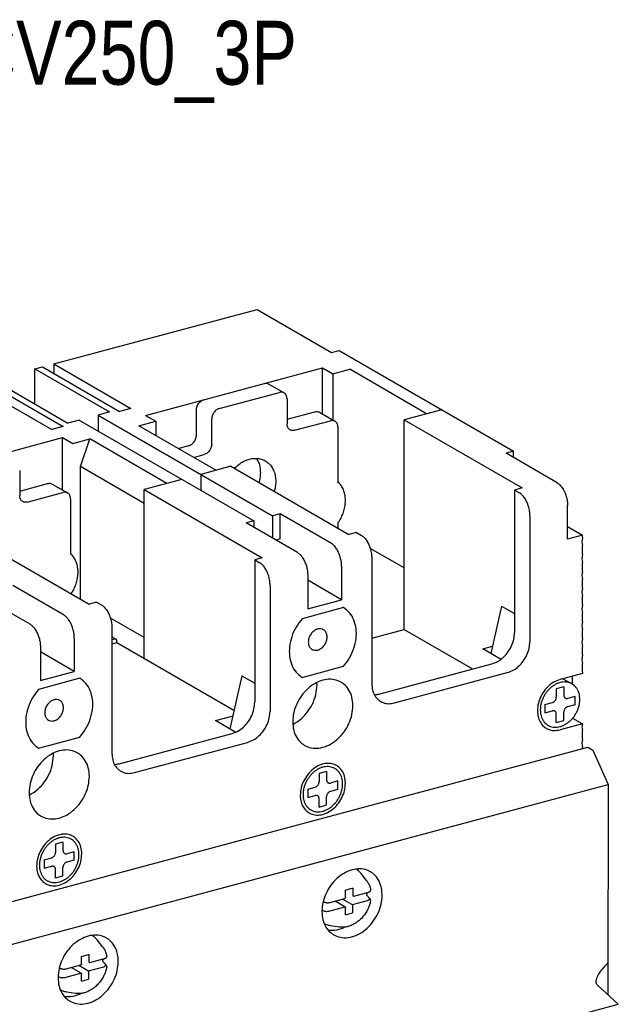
# Model space of a CAD drawing. Extents: x -741 to 1164, y -3289 to 616.
# Tile 54 of 65: x -676 to -610, y 508 to 616. Entities that reach past the tile are written whole.
import ezdxf

# ---------------------------------------------------------------- set-up
doc = ezdxf.new("R2010")
doc.units = 0
doc.header["$LTSCALE"] = 1.21
doc.header["$MEASUREMENT"] = 0
doc.layers.get('0').update_dxf_attribs({"linetype": 'CONTINUOUS'})
doc.styles.get("Standard").update_dxf_attribs({"font": 'txt', "width": 0.8})

msp = doc.modelspace()

# ---------------------------------------------------------------- linework, layer by layer
for p, q in [((-671.84115, 578.19764), (-649.52709, 584.17902)), ((-649.52709, 584.17902), (-641.36337, 579.46382)), ((-641.36337, 579.46382), (-640.53692, 579.68536)), ((-640.53692, 579.68536), (-621.39439, 568.62903)), ((-673.90726, 577.64381), (-673.08081, 577.86534)), ((-673.90726, 573.80002), (-673.90726, 577.64381)), ((-673.90726, 577.64381), (-665.74354, 572.92861)), ((-673.08081, 577.86534), (-664.63558, 572.98755)), ((-671.84115, 578.19764), (-671.84115, 577.14934)), ((-671.84115, 578.19764), (-663.39591, 573.31985)), ((-661.78176, 572.56227), (-642.36027, 577.76828)), ((-642.36027, 572.70822), (-642.36027, 577.76828)), ((-642.36027, 577.76828), (-641.23424, 577.11791)), ((-641.23424, 577.11791), (-639.37474, 577.61636)), ((-630.9295, 572.73857), (-639.37474, 577.61636)), ((-641.23424, 577.11791), (-641.23424, 572.05785)), ((-680.51883, 575.87155), (-672.0736, 570.99376)), ((-679.27916, 576.20385), (-670.83393, 571.32606)), ((-678.45272, 576.42538), (-670.28899, 571.71018)), ((-648.26508, 575.99801), (-646.57604, 575.02245)), ((-653.68776, 573.30359), (-647.07619, 575.07585)), ((-646.24974, 574.37805), (-646.24974, 571.62004)), ((-663.39591, 573.31985), (-664.63558, 572.98755)), ((-665.74354, 572.92861), (-666.9832, 572.59631)), ((-666.9832, 572.59631), (-666.9832, 570.84914)), ((-666.9832, 572.59631), (-647.84068, 561.53999)), ((-661.78176, 572.56227), (-660.65573, 571.9119)), ((-656.20325, 570.38027), (-656.20325, 573.13828)), ((-646.24974, 572.12902), (-643.18672, 572.95008)), ((-642.68657, 572.89668), (-640.99752, 571.92112)), ((-629.27661, 573.18164), (-633.40884, 572.07397)), ((-670.83393, 571.32606), (-672.0736, 570.99376)), ((-669.04932, 572.04248), (-670.28899, 571.71018)), ((-669.04932, 572.04248), (-649.90679, 560.98616)), ((-662.51523, 571.41345), (-660.65573, 571.9119)), ((-654.07, 566.53566), (-662.51523, 571.41345)), ((-660.65573, 571.9119), (-660.65573, 570.33944)), ((-654.5142, 569.40471), (-654.5142, 572.16272)), ((-645.42329, 570.92224), (-641.49767, 571.97452)), ((-640.67123, 571.27671), (-640.67123, 565.2546)), ((-633.40884, 549.09059), (-633.40884, 572.07397)), ((-633.40884, 572.07397), (-620.45949, 564.5947)), ((-691.12061, 564.69786), (-670.87267, 570.12541)), ((-670.87267, 564.36647), (-670.87267, 570.12541)), ((-670.87267, 570.12541), (-669.74664, 569.47504)), ((-669.74664, 569.47504), (-667.88714, 569.97349)), ((-668.92019, 566.93857), (-667.88714, 569.97349)), ((-659.4419, 565.0957), (-667.88714, 569.97349)), ((-658.20549, 568.92423), (-657.0297, 569.23941)), ((-656.51644, 567.94867), (-655.34065, 568.26385)), ((-621.39439, 568.62903), (-622.22084, 568.4075)), ((-616.59069, 565.15564), (-622.22084, 568.4075)), ((-621.39439, 567.93016), (-621.39439, 568.62903)), ((-668.92019, 552.39952), (-668.92019, 566.93857)), ((-661.92124, 562.89612), (-668.92019, 566.93857)), ((-652.41711, 566.97872), (-655.72289, 566.09259)), ((-652.41711, 566.97872), (-639.46775, 559.49945)), ((-675.58858, 566.51364), (-675.58858, 563.75563)), ((-655.72289, 566.09259), (-655.72289, 564.34542)), ((-675.58858, 564.26461), (-672.52556, 565.08567)), ((-672.02541, 565.03227), (-670.33637, 564.05672)), ((-657.78901, 565.53876), (-661.92124, 564.4311)), ((-674.76214, 563.05783), (-670.83652, 564.11011)), ((-661.92124, 545.86968), (-661.92124, 564.4311)), ((-661.92124, 564.4311), (-648.97188, 556.95182)), ((-620.45949, 564.5947), (-621.28593, 564.37316)), ((-621.28593, 564.37316), (-621.28593, 548.74446)), ((-621.28593, 564.37316), (-620.72292, 564.04798)), ((-670.01007, 563.41231), (-670.01007, 557.39019)), ((-615.46465, 558.98926), (-615.46465, 562.6666)), ((-647.01423, 561.76152), (-647.84068, 561.53999)), ((-647.84068, 561.53999), (-647.84068, 559.09394)), ((-647.01423, 559.00352), (-647.01423, 561.76152)), ((-641.38407, 558.50966), (-647.01423, 561.76152)), ((-619.59689, 561.55893), (-619.59689, 547.7689)), ((-649.90679, 560.98616), (-650.73324, 560.76463)), ((-645.10308, 557.51277), (-650.73324, 560.76463)), ((-649.90679, 560.98616), (-649.90679, 560.28729)), ((-640.67123, 560.75079), (-640.67123, 560.19455)), ((-615.46465, 560.387), (-613.81176, 559.43232)), ((-680.92951, 559.33585), (-667.98015, 551.85657)), ((-638.64131, 559.72098), (-639.46775, 559.49945)), ((-638.64131, 559.72098), (-638.07829, 559.39579)), ((-613.81176, 559.43232), (-615.46465, 558.98926)), ((-613.81176, 559.15652), (-613.81176, 559.43232)), ((-647.01423, 559.00352), (-647.47177, 558.88087)), ((-613.81176, 559.15652), (-613.89441, 558.6747)), ((-613.89441, 558.6747), (-613.81176, 558.23719)), ((-613.81176, 557.31785), (-613.81176, 558.23719)), ((-633.40884, 555.82963), (-637.12671, 557.97699)), ((-613.81176, 557.31785), (-613.89441, 556.83603)), ((-648.97188, 556.95182), (-649.79833, 556.73029)), ((-649.79833, 556.73029), (-649.79833, 541.10159)), ((-649.79833, 556.73029), (-649.23531, 556.4051)), ((-640.25804, 556.02062), (-640.25804, 552.34328)), ((-636.95226, 556.90675), (-636.95226, 543.11672)), ((-613.89441, 556.83603), (-613.81176, 556.39851)), ((-613.81176, 555.47918), (-613.81176, 556.39851)), ((-643.97705, 555.02372), (-643.97705, 551.34638)), ((-613.81176, 555.47918), (-613.89441, 554.99736)), ((-613.89441, 554.99736), (-613.81176, 554.55984)), ((-670.72292, 550.64526), (-676.35307, 553.89712)), ((-648.10928, 553.91606), (-648.10928, 540.12603)), ((-640.25804, 552.34328), (-643.97705, 554.4913)), ((-613.81176, 553.64051), (-613.81176, 554.55984)), ((-674.44193, 549.64836), (-680.07208, 552.90022)), ((-613.81176, 553.64051), (-613.89441, 553.15869)), ((-613.89441, 553.15869), (-613.81176, 552.72117)), ((-667.1537, 552.07811), (-667.98015, 551.85657)), ((-667.1537, 552.07811), (-666.59069, 551.75292)), ((-643.97705, 551.34638), (-640.25804, 552.34328)), ((-613.81176, 551.80184), (-613.89441, 551.32002)), ((-613.81176, 551.80184), (-613.81176, 552.72117)), ((-640.05143, 551.47933), (-644.59689, 550.2609)), ((-622.71155, 551.64574), (-623.87151, 546.43153)), ((-622.71155, 551.64574), (-621.28593, 550.82234)), ((-613.89441, 551.32002), (-613.81176, 550.8825)), ((-613.81176, 549.96317), (-613.81176, 550.8825)), ((-661.92124, 548.18675), (-665.63911, 550.33411)), ((-613.81176, 549.96317), (-613.89441, 549.48135)), ((-665.46466, 549.26388), (-665.46466, 535.47385)), ((-636.95226, 548.14076), (-633.40884, 549.09059)), ((-633.40884, 549.09059), (-625.89527, 544.75091)), ((-613.89441, 549.48135), (-613.81176, 549.04383)), ((-613.81176, 548.1245), (-613.81176, 549.04383)), ((-669.59689, 548.15621), (-669.59689, 544.47887)), ((-665.46466, 548.28327), (-665.00819, 548.01962)), ((-665.10822, 548.0303), (-665.46466, 547.93476)), ((-664.94293, 547.61494), (-665.46466, 547.47509)), ((-664.94293, 547.61494), (-664.94293, 547.89074)), ((-652.07393, 540.18207), (-664.94293, 547.61494)), ((-613.81176, 548.1245), (-613.89441, 547.64268)), ((-613.89441, 547.64268), (-613.81176, 547.20516)), ((-673.3159, 547.15932), (-673.3159, 543.48198)), ((-669.59689, 544.47887), (-673.3159, 546.62689)), ((-624.77766, 546.9549), (-623.69023, 547.24639)), ((-622.80844, 545.81752), (-624.77766, 546.9549)), ((-613.81176, 546.28583), (-613.81176, 547.20516)), ((-636.16197, 541.99887), (-623.76527, 545.32186)), ((-613.81176, 546.28583), (-613.89441, 545.80401)), ((-613.89441, 545.80401), (-613.81176, 545.36649)), ((-613.81176, 544.44716), (-613.81176, 545.36649)), ((-673.3159, 543.48198), (-669.59689, 544.47887)), ((-644.59689, 543.82555), (-640.05143, 545.04398)), ((-634.47292, 541.02331), (-622.07622, 544.3463)), ((-613.84482, 544.25443), (-616.2911, 543.59869)), ((-613.81176, 544.44716), (-613.84482, 544.25443)), ((-668.97705, 543.72569), (-673.52251, 542.50726)), ((-651.22395, 544.00287), (-652.52168, 538.16936)), ((-651.22395, 544.00287), (-649.79833, 543.17946)), ((-615.96781, 543.68535), (-614.97821, 543.11378)), ((-614.93779, 543.25886), (-614.96313, 543.11116)), ((-614.93779, 543.25886), (-614.93779, 543.96145)), ((-615.87788, 542.79012), (-616.70432, 542.56859)), ((-616.70432, 542.56859), (-616.70432, 541.64925)), ((-615.87788, 542.79012), (-615.87788, 541.87079)), ((-617.94399, 540.85729), (-617.11755, 541.07882)), ((-614.63821, 541.74342), (-615.46465, 541.52189)), ((-614.63821, 540.82408), (-614.63821, 541.74342)), ((-617.94399, 540.85729), (-617.94399, 539.93795)), ((-617.94399, 539.93795), (-617.11755, 540.15948)), ((-615.87788, 539.11278), (-615.87788, 540.03212)), ((-614.63821, 540.82408), (-615.46465, 540.60255)), ((-654.11651, 539.0905), (-652.257, 539.58894)), ((-651.92545, 537.82498), (-654.11651, 539.0905)), ((-616.70432, 538.89125), (-616.70432, 539.81058)), ((-616.70432, 538.89125), (-615.87788, 539.11278)), ((-614.91029, 539.35381), (-613.84482, 538.73842)), ((-664.67436, 534.356), (-652.27767, 537.67899)), ((-613.84482, 538.73842), (-616.2911, 538.08268)), ((-613.84482, 538.73842), (-613.89441, 538.44932)), ((-613.89441, 538.44932), (-613.81176, 538.01181)), ((-613.81176, 537.09247), (-613.81176, 538.01181)), ((-673.52251, 536.07191), (-668.97705, 537.29034)), ((-662.98532, 533.38044), (-650.58862, 536.70343)), ((-613.81176, 537.09247), (-613.89441, 536.61065)), ((-613.89441, 536.61065), (-613.81176, 536.17314)), ((-617.04939, 535.15064), (-613.24774, 536.16969)), ((-613.81176, 536.0185), (-613.81176, 536.17314)), ((-613.24774, 536.16969), (-612.68473, 535.8407)), ((-612.68473, 535.8407), (-611.0027, 532.09977)), ((-622.83452, 533.59991), (-617.04939, 535.15064)), ((-641.91094, 533.51351), (-642.73738, 533.29198)), ((-641.91094, 533.51351), (-641.91094, 532.59417)), ((-630.27253, 531.60612), (-622.83452, 533.59991)), ((-642.73738, 533.29198), (-642.73738, 532.37264)), ((-640.67127, 532.4668), (-641.49771, 532.24527)), ((-640.67127, 531.54747), (-640.67127, 532.4668)), ((-696.95312, 509.06038), (-611.0027, 532.09977)), ((-643.97705, 531.58067), (-643.15061, 531.80221)), ((-643.97705, 531.58067), (-643.97705, 530.66134)), ((-640.67127, 531.54747), (-641.49771, 531.32594)), ((-636.05766, 530.05539), (-630.27253, 531.60612)), ((-611.0027, 532.09977), (-611.06136, 509.04158)), ((-643.97705, 530.66134), (-643.15061, 530.88287)), ((-642.73738, 529.61463), (-642.73738, 530.53397)), ((-641.91094, 529.83617), (-641.91094, 530.7555)), ((-676.55353, 519.2003), (-636.05766, 530.05539)), ((-642.73738, 529.61463), (-641.91094, 529.83617)), ((-670.83656, 525.75987), (-671.663, 525.53834)), ((-671.663, 525.53834), (-671.663, 524.619)), ((-670.83656, 525.75987), (-670.83656, 524.84053)), ((-669.59689, 524.71316), (-670.42333, 524.49163)), ((-669.59689, 523.79383), (-669.59689, 524.71316)), ((-672.90267, 523.82703), (-672.07623, 524.04857)), ((-672.90267, 523.82703), (-672.90267, 522.9077)), ((-669.59689, 523.79383), (-670.42333, 523.5723)), ((-672.90267, 522.9077), (-672.07623, 523.12923)), ((-671.663, 521.86099), (-671.663, 522.78033)), ((-670.83656, 522.08253), (-670.83656, 523.00186)), ((-671.663, 521.86099), (-670.83656, 522.08253)), ((-637.52789, 521.56141), (-638.11885, 522.32149)), ((-639.84816, 519.6748), (-639.84629, 520.40919)), ((-639.75464, 520.54075), (-639.09349, 520.71798)), ((-639.00688, 519.85456), (-639.00688, 520.71731)), ((-637.0749, 520.53582), (-637.07497, 520.53616)), ((-641.52533, 519.14876), (-639.92227, 519.57847)), ((-639.14338, 518.92277), (-640.14596, 519.51851)), ((-639.06703, 518.91252), (-637.41693, 519.35655)), ((-638.93053, 519.84431), (-637.32748, 520.27401)), ((-637.12451, 519.52411), (-637.12456, 519.52417)), ((-637.07734, 519.37391), (-637.07736, 519.37382)), ((-642.08347, 519.16273), (-642.08337, 519.16269)), ((-641.66692, 518.20505), (-639.92587, 518.67464)), ((-639.90051, 518.65982), (-640.98506, 519.29358)), ((-639.85283, 517.83885), (-639.85096, 518.57323)), ((-639.0669, 518.91256), (-639.0669, 518.00376)), ((-642.22507, 518.21901), (-642.22496, 518.21898)), ((-639.83799, 517.79707), (-639.0669, 518.00376)), ((-640.51577, 516.44825), (-641.46807, 516.58997)), ((-666.48239, 514.2881), (-667.07335, 515.04818)), ((-668.80266, 512.40149), (-668.8008, 513.13587)), ((-668.70915, 513.26744), (-668.04799, 513.44466)), ((-667.96138, 512.58124), (-667.96138, 513.444)), ((-667.88504, 512.57099), (-666.28198, 513.0007)), ((-666.02941, 513.2625), (-666.02947, 513.26285)), ((-671.03798, 511.88941), (-671.03787, 511.88938)), ((-670.47983, 511.87545), (-668.87677, 512.30515)), ((-668.85501, 511.38651), (-669.93956, 512.02027)), ((-668.09788, 511.64945), (-669.10046, 512.24519)), ((-668.02154, 511.6392), (-666.37144, 512.08324)), ((-666.07901, 512.25079), (-666.07907, 512.25085)), ((-666.03185, 512.1006), (-666.03187, 512.1005)), ((-671.17957, 510.9457), (-671.17947, 510.94566)), ((-670.62143, 510.93173), (-668.88038, 511.40133)), ((-668.80733, 510.56553), (-668.80547, 511.29991)), ((-668.7925, 510.52375), (-668.0214, 510.73045)), ((-668.0214, 511.63925), (-668.0214, 510.73045)), ((-612.14676, 510.0306), (-609.89658, 507.98024)), ((-669.47028, 509.17493), (-670.42258, 509.31666)), ((-642.12799, 499.34047), (-609.89658, 507.98024))]:
    msp.add_line(p, q)
for points in [[(-648.76523, 576.05141), (-648.58351, 576.07762), (-648.4065, 576.05644), (-648.26485, 575.99787)], [(-646.5758, 575.02231), (-646.71745, 575.08089), (-646.89446, 575.10206), (-647.07619, 575.07585)], [(-646.24974, 574.37805), (-646.26996, 574.57473), (-646.33159, 574.75501), (-646.4308, 574.90376), (-646.55975, 575.01268), (-646.5758, 575.02231)], [(-656.20325, 573.13828), (-656.18302, 573.34585), (-656.12133, 573.55929), (-656.02202, 573.76134), (-655.89303, 573.93935), (-655.7354, 574.09197), (-655.55848, 574.20796), (-655.3768, 574.27915)], [(-653.68776, 573.30359), (-653.86943, 573.2324), (-654.04635, 573.11641), (-654.20399, 572.9638), (-654.33297, 572.78578), (-654.43229, 572.58373), (-654.49398, 572.37029), (-654.5142, 572.16272)], [(-643.18672, 572.95008), (-643.005, 572.97629), (-642.82799, 572.95511), (-642.68634, 572.89654)], [(-645.92367, 570.97577), (-645.93952, 570.98527), (-646.06851, 571.09414), (-646.16782, 571.24295), (-646.22951, 571.42331), (-646.24974, 571.62004)], [(-640.99729, 571.92098), (-641.13894, 571.97955), (-641.31595, 572.00073), (-641.49767, 571.97452)], [(-640.67123, 571.27671), (-640.69144, 571.47339), (-640.75308, 571.65368), (-640.85229, 571.80243), (-640.98123, 571.91135), (-640.99729, 571.92098)], [(-657.0297, 569.23941), (-656.84797, 569.31062), (-656.67096, 569.42669), (-656.51326, 569.57944), (-656.38431, 569.75748), (-656.2851, 569.95943), (-656.22347, 570.17275), (-656.20325, 570.38027)], [(-645.42329, 570.92224), (-645.60497, 570.89603), (-645.78189, 570.91717), (-645.92367, 570.97577)], [(-654.5142, 569.40471), (-654.53442, 569.1972), (-654.59605, 568.98387), (-654.69527, 568.78193), (-654.82421, 568.60388), (-654.98192, 568.45113), (-655.15892, 568.33506), (-655.34065, 568.26385)], [(-652.01867, 566.75103), (-651.6713, 567.07143), (-651.17356, 567.41935), (-650.64886, 567.6691), (-650.11508, 567.81219), (-649.59038, 567.84373), (-649.09264, 567.76265), (-648.63881, 567.57172), (-648.63149, 567.56751)], [(-649.59822, 567.84451), (-649.37378, 567.39762), (-649.22771, 566.86566), (-649.17846, 566.28762)], [(-648.63149, 567.56751), (-648.24434, 567.27743), (-647.92266, 566.88981), (-647.68474, 566.42206), (-647.53866, 565.89011), (-647.48941, 565.31206)], [(-649.17846, 566.28762), (-649.22771, 565.68317), (-649.33517, 565.20085)], [(-672.52556, 565.08567), (-672.34384, 565.11188), (-672.16683, 565.09071), (-672.02518, 565.03213)], [(-647.48941, 565.31206), (-647.53866, 564.70761), (-647.64612, 564.22529)], [(-640.67123, 560.75079), (-640.35476, 561.26298), (-640.10887, 561.81023), (-639.94079, 562.37634), (-639.8555, 562.94458), (-639.8555, 563.49813), (-639.94079, 564.02064), (-640.10887, 564.49665), (-640.35476, 564.91207), (-640.67123, 565.2546)], [(-616.59069, 565.15564), (-616.3027, 564.92816), (-616.02742, 564.58375), (-615.79416, 564.15655), (-615.61538, 563.67263), (-615.50216, 563.15884), (-615.46465, 562.6666)], [(-675.26251, 563.11137), (-675.27837, 563.12087), (-675.40735, 563.22973), (-675.50667, 563.37854), (-675.56836, 563.55891), (-675.58858, 563.75563)], [(-670.33613, 564.05657), (-670.47778, 564.11515), (-670.65479, 564.13632), (-670.83652, 564.11011)], [(-670.01007, 563.41231), (-670.03029, 563.60899), (-670.09192, 563.78927), (-670.19113, 563.93803), (-670.32008, 564.04695), (-670.33613, 564.05657)], [(-619.59689, 561.55893), (-619.63439, 562.05118), (-619.74762, 562.56496), (-619.92639, 563.04889), (-620.15966, 563.47608), (-620.43494, 563.8205), (-620.72292, 564.04798)], [(-674.76214, 563.05783), (-674.94382, 563.03162), (-675.12073, 563.05276), (-675.26251, 563.11137)], [(-638.07829, 559.39579), (-637.79031, 559.16831), (-637.51503, 558.8239), (-637.28176, 558.39671), (-637.10299, 557.91278), (-636.98976, 557.39899), (-636.95226, 556.90675)], [(-640.25804, 556.02062), (-640.29555, 556.51286), (-640.40877, 557.02665), (-640.58755, 557.51058), (-640.82081, 557.93777), (-641.09609, 558.28218), (-641.38407, 558.50966)], [(-669.93978, 552.98791), (-669.69361, 553.39858), (-669.44771, 553.94583), (-669.27964, 554.51194), (-669.19435, 555.08017), (-669.19435, 555.63373), (-669.27964, 556.15623), (-669.44771, 556.63224), (-669.69361, 557.04766), (-670.01007, 557.39019)], [(-645.10308, 557.51277), (-644.8151, 557.28529), (-644.53982, 556.94087), (-644.30656, 556.51368), (-644.12778, 556.02975), (-644.01456, 555.51597), (-643.97705, 555.02372)], [(-648.10928, 553.91606), (-648.14679, 554.4083), (-648.26001, 554.92209), (-648.43879, 555.40602), (-648.67205, 555.83321), (-648.94733, 556.17762), (-649.23531, 556.4051)], [(-666.59069, 551.75292), (-666.30271, 551.52544), (-666.02743, 551.18103), (-665.79416, 550.75383), (-665.61539, 550.26991), (-665.50216, 549.75612), (-665.46466, 549.26388)], [(-669.59689, 548.15621), (-669.63439, 548.64846), (-669.74762, 549.16224), (-669.92639, 549.64617), (-670.15966, 550.07336), (-670.43494, 550.41778), (-670.72292, 550.64526)], [(-640.05143, 545.04398), (-639.38747, 545.97522), (-638.91868, 547.01793), (-638.67623, 548.10281), (-638.67623, 549.15776), (-638.91868, 550.11266), (-639.38747, 550.90405), (-640.05143, 551.47933)], [(-674.44193, 549.64836), (-674.15395, 549.42088), (-673.87867, 549.07647), (-673.6454, 548.64927), (-673.46663, 548.16535), (-673.3534, 547.65156), (-673.3159, 547.15932)], [(-644.59689, 550.2609), (-645.26085, 549.32966), (-645.72964, 548.28695), (-645.97208, 547.20207), (-645.97208, 546.14712), (-645.72964, 545.19222), (-645.26085, 544.40083), (-644.59689, 543.82555)], [(-642.26251, 549.06001), (-642.37065, 549.11129), (-642.70779, 549.15742), (-643.06656, 549.06125), (-643.4037, 548.83438), (-643.67854, 548.50417), (-643.85793, 548.11045), (-643.92023, 547.70071)], [(-641.85412, 548.25454), (-641.91642, 548.63088), (-642.09581, 548.92843), (-642.26251, 549.06001)], [(-622.69084, 545.88223), (-622.5256, 546.02366), (-622.01211, 546.5996), (-621.6181, 547.27642), (-621.37041, 548.00799), (-621.28593, 548.74446)], [(-665.00813, 548.01951), (-665.04497, 548.03326), (-665.10822, 548.0303)], [(-664.94293, 547.89074), (-664.95551, 547.95773), (-664.99134, 548.00778), (-665.00813, 548.01951)], [(-643.92023, 547.70071), (-643.85793, 547.32437), (-643.67854, 547.02682), (-643.51184, 546.89524)], [(-643.51184, 546.89524), (-643.4037, 546.84396), (-643.06656, 546.79783), (-642.70779, 546.894), (-642.37065, 547.12087), (-642.09581, 547.45108), (-641.91642, 547.8448), (-641.85412, 548.25454)], [(-622.07622, 544.3463), (-621.43452, 544.61229), (-620.83656, 545.0481), (-620.32307, 545.62404), (-619.92905, 546.30086), (-619.68137, 547.03243), (-619.59689, 547.7689)], [(-623.76527, 545.32186), (-623.12357, 545.58785), (-622.69084, 545.88223)], [(-668.97705, 537.29034), (-668.31309, 538.22158), (-667.8443, 539.26429), (-667.60185, 540.34917), (-667.60185, 541.40412), (-667.8443, 542.35902), (-668.31309, 543.15041), (-668.97705, 543.72569)], [(-640.32377, 543.30165), (-640.67127, 543.46582), (-641.46856, 543.61947), (-642.32416, 543.51543), (-643.17976, 543.16078), (-643.97705, 542.57969), (-644.6617, 541.81177), (-645.18705, 540.90935), (-645.5173, 539.93392), (-645.62994, 538.95196)], [(-642.95948, 543.00052), (-642.96664, 543.24035)], [(-639.01837, 540.72422), (-639.13102, 541.64579), (-639.46127, 542.44417), (-639.98662, 543.06495), (-640.32377, 543.30165)], [(-636.95226, 543.11672), (-636.86778, 542.42554), (-636.62009, 541.82676), (-636.22608, 541.36117), (-635.97321, 541.18366)], [(-616.2911, 543.59869), (-616.98961, 543.29973), (-617.63153, 542.80156), (-618.16486, 542.14453), (-618.54639, 541.38186), (-618.7452, 540.57536), (-618.7452, 539.79035), (-618.61252, 539.2497)], [(-614.9782, 543.11375), (-615.11822, 543.18524), (-615.38989, 543.27743), (-615.6799, 543.32002), (-615.98236, 543.31214), (-616.2911, 543.25394), (-616.59984, 543.14662), (-616.9023, 542.99235), (-617.19231, 542.79429), (-617.46398, 542.55645), (-617.71177, 542.28368), (-617.93064, 541.98155), (-618.11613, 541.65618), (-618.26448, 541.31422), (-618.37265, 540.96261), (-618.43844, 540.60852), (-618.46052, 540.25916)], [(-614.12168, 541.42221), (-614.14376, 541.75973), (-614.20956, 542.07854), (-614.31773, 542.37216), (-614.46607, 542.6346), (-614.65156, 542.86052), (-614.87043, 543.04532), (-614.9782, 543.11375)], [(-673.52251, 542.50726), (-674.18647, 541.57602), (-674.65526, 540.53331), (-674.89771, 539.44843), (-674.89771, 538.39348), (-674.65526, 537.43858), (-674.18647, 536.64719), (-673.52251, 536.07191)], [(-645.50511, 538.7393), (-644.892, 539.13748), (-644.10044, 539.91553), (-643.48426, 540.87173), (-643.09339, 541.9286), (-642.95948, 543.00052)], [(-636.59194, 541.92542), (-636.16197, 541.99887)], [(-671.18813, 541.30637), (-671.29627, 541.35765), (-671.63341, 541.40378), (-671.99218, 541.30761), (-672.32932, 541.08074), (-672.60416, 540.75053), (-672.78355, 540.35681), (-672.84585, 539.94707)], [(-670.77974, 540.5009), (-670.84204, 540.87724), (-671.02143, 541.17479), (-671.18813, 541.30637)], [(-651.87736, 537.82253), (-651.63597, 537.94497), (-651.038, 538.38079), (-650.52451, 538.95673), (-650.1305, 539.63355), (-649.88281, 540.36512), (-649.79833, 541.10159)], [(-636.66533, 541.92138), (-636.59194, 541.92542)], [(-635.97321, 541.18366), (-635.71259, 541.06052), (-635.11462, 540.94528), (-634.47292, 541.02331)], [(-617.60401, 538.56762), (-617.46398, 538.49613), (-617.19231, 538.40394), (-616.9023, 538.36135), (-616.59984, 538.36923), (-616.2911, 538.42743), (-615.98236, 538.53475), (-615.6799, 538.68902), (-615.38989, 538.88708), (-615.11822, 539.12492), (-614.87043, 539.39768), (-614.65156, 539.69982), (-614.46607, 540.02519), (-614.31773, 540.36715), (-614.20956, 540.71876), (-614.14376, 541.07285), (-614.12168, 541.42221)], [(-617.11755, 541.07882), (-617.02668, 541.11443), (-616.93821, 541.17243), (-616.85942, 541.24873), (-616.79494, 541.33772), (-616.7453, 541.43872), (-616.71445, 541.54543), (-616.70432, 541.64925)], [(-615.87788, 541.87079), (-615.86776, 541.77241), (-615.83694, 541.68227), (-615.78733, 541.60791), (-615.72287, 541.55347), (-615.71485, 541.54865)], [(-615.71485, 541.54865), (-615.64405, 541.51937), (-615.55555, 541.50878), (-615.46465, 541.52189)], [(-672.84585, 539.94707), (-672.78355, 539.57073), (-672.60416, 539.27318), (-672.43746, 539.1416)], [(-672.43746, 539.1416), (-672.32932, 539.09032), (-671.99218, 539.04419), (-671.63341, 539.14036), (-671.29627, 539.36723), (-671.02143, 539.69744), (-670.84204, 540.09116), (-670.77974, 540.5009)], [(-650.58862, 536.70343), (-649.94692, 536.96942), (-649.34895, 537.40523), (-648.83547, 537.98117), (-648.44145, 538.65799), (-648.19377, 539.38956), (-648.10928, 540.12603)], [(-644.32455, 536.37452), (-643.97705, 536.21035), (-643.17976, 536.0567), (-642.32416, 536.16075), (-641.46856, 536.5154), (-640.67127, 537.09648), (-639.98662, 537.8644), (-639.46127, 538.76683), (-639.13102, 539.74226), (-639.01837, 540.72422)], [(-618.46052, 540.25916), (-618.43844, 539.92164), (-618.37265, 539.60283), (-618.26448, 539.30921), (-618.11613, 539.04677), (-617.93064, 538.82085), (-617.71177, 538.63605), (-617.60401, 538.56762)], [(-616.86736, 540.13272), (-616.93815, 540.162), (-617.02665, 540.17259), (-617.11755, 540.15948)], [(-616.70432, 539.81058), (-616.71444, 539.90896), (-616.74527, 539.9991), (-616.79487, 540.07346), (-616.85933, 540.1279), (-616.86736, 540.13272)], [(-615.46465, 540.60255), (-615.55553, 540.56694), (-615.64399, 540.50894), (-615.72279, 540.43264), (-615.78726, 540.34365), (-615.83691, 540.24265), (-615.86776, 540.13594), (-615.87788, 540.03212)], [(-652.257, 539.58894), (-652.2, 539.60546)], [(-652.257, 539.49701), (-652.22276, 539.50662)], [(-645.62994, 538.95196), (-645.5173, 538.03039), (-645.18705, 537.23201), (-644.6617, 536.61123), (-644.32455, 536.37452)], [(-618.61252, 539.2497), (-618.54639, 539.09043)], [(-618.54639, 539.09043), (-618.16486, 538.53231), (-617.79075, 538.24265)], [(-652.27767, 537.67899), (-651.91686, 537.80511)], [(-651.91686, 537.80511), (-651.87736, 537.82253)], [(-645.59077, 538.69517), (-645.50511, 538.7393)], [(-617.79075, 538.24265), (-617.63153, 538.16119), (-616.98961, 538.00716), (-616.2911, 538.08268)], [(-669.24939, 535.54801), (-669.59689, 535.71219), (-670.39418, 535.86584), (-671.24978, 535.76179), (-672.10538, 535.40714), (-672.90267, 534.82605), (-673.58732, 534.05813), (-674.11267, 533.15571), (-674.44292, 532.18028), (-674.55557, 531.19832)], [(-667.944, 532.97058), (-668.05664, 533.89215), (-668.38689, 534.69053), (-668.91224, 535.31131), (-669.24939, 535.54801)], [(-674.43073, 530.98566), (-673.81762, 531.38384), (-673.02606, 532.16189), (-672.40989, 533.11809), (-672.01901, 534.17496), (-671.8851, 535.24688)], [(-671.8851, 535.24688), (-671.89226, 535.48671)], [(-665.46466, 535.47385), (-665.38017, 534.78267), (-665.13249, 534.18388), (-664.73847, 533.7183), (-664.4856, 533.54078)], [(-665.17772, 534.27851), (-664.67436, 534.356)], [(-664.4856, 533.54078), (-664.22499, 533.41764), (-663.62702, 533.30241), (-662.98532, 533.38044)], [(-642.10421, 534.37021), (-642.67701, 534.19942), (-643.35411, 533.79676), (-643.94778, 533.21321), (-644.40991, 532.49607), (-644.70307, 531.70341), (-644.8035, 530.89947)], [(-641.01125, 533.83714), (-641.15128, 533.90863), (-641.42295, 534.00082), (-641.71296, 534.04341), (-642.01542, 534.03552), (-642.32416, 533.97733), (-642.6329, 533.87), (-642.93536, 533.71574), (-643.22537, 533.51767), (-643.49704, 533.27984), (-643.74483, 533.00707), (-643.9637, 532.70493), (-644.14919, 532.37957), (-644.29753, 532.0376), (-644.4057, 531.686), (-644.4715, 531.33191), (-644.49358, 530.98255)], [(-641.97131, 534.38859), (-642.10421, 534.37021)], [(-640.82305, 534.16134), (-641.2942, 534.34893), (-641.97131, 534.38859)], [(-640.15474, 532.14559), (-640.17682, 532.48312), (-640.24261, 532.80193), (-640.35078, 533.09555), (-640.49913, 533.35798), (-640.68462, 533.5839), (-640.90349, 533.7687), (-641.01125, 533.83714)], [(-639.84482, 532.22867), (-639.94525, 532.97877), (-640.23841, 533.61426), (-640.70054, 534.08365), (-640.82305, 534.16134)], [(-673.25017, 528.62088), (-672.90267, 528.45671), (-672.10538, 528.30306), (-671.24978, 528.40711), (-670.39418, 528.76176), (-669.59689, 529.34284), (-668.91224, 530.11076), (-668.38689, 531.01319), (-668.05664, 531.98862), (-667.944, 532.97058)], [(-643.15061, 531.80221), (-643.05973, 531.83782), (-642.97127, 531.89582), (-642.89247, 531.97212), (-642.828, 532.06111), (-642.77835, 532.1621), (-642.7475, 532.26881), (-642.73738, 532.37264)], [(-641.91094, 532.59417), (-641.90082, 532.4958), (-641.86999, 532.40566), (-641.82039, 532.3313), (-641.75593, 532.27685), (-641.7479, 532.27204)], [(-641.7479, 532.27204), (-641.67711, 532.24276), (-641.58861, 532.23216), (-641.49771, 532.24527)], [(-674.55557, 531.19832), (-674.44292, 530.27675), (-674.11267, 529.47837), (-673.58732, 528.85759), (-673.25017, 528.62088)], [(-643.82527, 528.9668), (-643.35411, 528.77922), (-642.67701, 528.73956), (-641.97131, 528.92872), (-641.2942, 529.33138), (-640.70054, 529.91493), (-640.23841, 530.63208), (-639.94525, 531.42473), (-639.84482, 532.22867)], [(-643.63707, 529.291), (-643.49704, 529.21952), (-643.22537, 529.12732), (-642.93536, 529.08474), (-642.6329, 529.09262), (-642.32416, 529.15082), (-642.01542, 529.25814), (-641.71296, 529.4124), (-641.42295, 529.61047), (-641.15128, 529.84831), (-640.90349, 530.12107), (-640.68462, 530.42321), (-640.49913, 530.74858), (-640.35078, 531.09054), (-640.24261, 531.44215), (-640.17682, 531.79623), (-640.15474, 532.14559)], [(-641.49771, 531.32594), (-641.58859, 531.29032), (-641.67705, 531.23232), (-641.75584, 531.15602), (-641.82032, 531.06703), (-641.86997, 530.96604), (-641.90081, 530.85933), (-641.91094, 530.7555)], [(-674.51639, 530.94153), (-674.43073, 530.98566)], [(-644.8035, 530.89947), (-644.70307, 530.14937), (-644.65314, 529.99396)], [(-644.49358, 530.98255), (-644.4715, 530.64503), (-644.4057, 530.32621), (-644.29753, 530.0326), (-644.14919, 529.77016), (-643.9637, 529.54424), (-643.74483, 529.35944), (-643.63707, 529.291)], [(-642.90042, 530.8561), (-642.97121, 530.88538), (-643.05971, 530.89598), (-643.15061, 530.88287)], [(-642.73738, 530.53397), (-642.7475, 530.63234), (-642.77832, 530.72248), (-642.82793, 530.79684), (-642.89239, 530.85129), (-642.90042, 530.8561)], [(-644.65314, 529.99396), (-644.40991, 529.51389), (-643.94778, 529.04449), (-643.82527, 528.9668)], [(-671.02983, 526.61657), (-671.60263, 526.44578), (-672.27974, 526.04312), (-672.8734, 525.45957), (-673.33553, 524.74243), (-673.62869, 523.94977), (-673.72912, 523.14583)], [(-669.93687, 526.0835), (-670.0769, 526.15499), (-670.34857, 526.24718), (-670.63858, 526.28977), (-670.94104, 526.28188), (-671.24978, 526.22369), (-671.55852, 526.11636), (-671.86098, 525.9621), (-672.15099, 525.76403), (-672.42266, 525.5262), (-672.67045, 525.25343), (-672.88932, 524.95129), (-673.07481, 524.62593), (-673.22316, 524.28396), (-673.33133, 523.93236), (-673.39712, 523.57827), (-673.4192, 523.22891)], [(-670.89693, 526.63495), (-671.02983, 526.61657)], [(-669.74867, 526.4077), (-670.21983, 526.59529), (-670.89693, 526.63495)], [(-669.08036, 524.39195), (-669.10244, 524.72948), (-669.16824, 525.04829), (-669.27641, 525.34191), (-669.42475, 525.60434), (-669.61024, 525.83026), (-669.82911, 526.01506), (-669.93687, 526.0835)], [(-668.77044, 524.47503), (-668.87087, 525.22513), (-669.16403, 525.86062), (-669.62616, 526.33001), (-669.74867, 526.4077)], [(-670.83656, 524.84053), (-670.82644, 524.74216), (-670.79562, 524.65202), (-670.74601, 524.57766), (-670.68155, 524.52321), (-670.67352, 524.5184)], [(-672.75089, 521.21316), (-672.27974, 521.02558), (-671.60263, 520.98592), (-670.89693, 521.17508), (-670.21983, 521.57774), (-669.62616, 522.16129), (-669.16403, 522.87844), (-668.87087, 523.67109), (-668.77044, 524.47503)], [(-672.56269, 521.53736), (-672.42266, 521.46588), (-672.15099, 521.37368), (-671.86098, 521.3311), (-671.55852, 521.33898), (-671.24978, 521.39718), (-670.94104, 521.5045), (-670.63858, 521.65876), (-670.34857, 521.85683), (-670.0769, 522.09467), (-669.82911, 522.36743), (-669.61024, 522.66957), (-669.42475, 522.99494), (-669.27641, 523.3369), (-669.16824, 523.68851), (-669.10244, 524.04259), (-669.08036, 524.39195)], [(-672.07623, 524.04857), (-671.98535, 524.08418), (-671.89689, 524.14218), (-671.8181, 524.21848), (-671.75362, 524.30747), (-671.70397, 524.40846), (-671.67313, 524.51517), (-671.663, 524.619)], [(-670.67352, 524.5184), (-670.60273, 524.48912), (-670.51423, 524.47853), (-670.42333, 524.49163)], [(-673.72912, 523.14583), (-673.62869, 522.39573), (-673.57876, 522.24032)], [(-673.4192, 523.22891), (-673.39712, 522.89139), (-673.33133, 522.57257), (-673.22316, 522.27896), (-673.07481, 522.01652), (-672.88932, 521.7906), (-672.67045, 521.6058), (-672.56269, 521.53736)], [(-671.82604, 523.10246), (-671.89683, 523.13174), (-671.98533, 523.14234), (-672.07623, 523.12923)], [(-671.663, 522.78033), (-671.67312, 522.8787), (-671.70395, 522.96884), (-671.75355, 523.0432), (-671.81801, 523.09765), (-671.82604, 523.10246)], [(-670.42333, 523.5723), (-670.51421, 523.53669), (-670.60267, 523.47868), (-670.68147, 523.40238), (-670.74594, 523.31339), (-670.79559, 523.2124), (-670.82644, 523.10569), (-670.83656, 523.00186)], [(-637.09793, 522.51315), (-637.4549, 522.68283), (-638.25126, 522.83594), (-639.10655, 522.73171), (-639.96246, 522.37724), (-640.76069, 521.7967), (-641.44682, 521.02964), (-641.97411, 520.12834), (-642.28816, 519.23189)], [(-638.63425, 522.79699), (-638.41507, 522.63298), (-638.11885, 522.32149)], [(-673.57876, 522.24032), (-673.33553, 521.76025), (-672.8734, 521.29085), (-672.75089, 521.21316)], [(-637.52789, 521.56141), (-637.29924, 521.19943), (-637.13511, 520.78361), (-637.07491, 520.53581)], [(-635.85312, 520.53476), (-635.92033, 520.86609), (-636.24832, 521.66316), (-636.77174, 522.28282), (-637.09793, 522.51315)], [(-639.84629, 520.40919), (-639.8431, 520.43596), (-639.83318, 520.46513), (-639.81695, 520.49304), (-639.79638, 520.51623), (-639.77456, 520.53232), (-639.75464, 520.54075)], [(-639.09349, 520.71798), (-639.08199, 520.71981), (-639.07415, 520.71916), (-639.00688, 520.71731)], [(-637.28043, 520.28834), (-637.24577, 520.30153), (-637.16791, 520.34339), (-637.11104, 520.39612), (-637.07848, 520.45874), (-637.07308, 520.5242), (-637.07499, 520.53616)], [(-635.8101, 519.94592), (-635.85312, 520.53476)], [(-641.13385, 515.60644), (-640.77687, 515.43676), (-639.98051, 515.28365), (-639.12523, 515.38788), (-638.26931, 515.74234), (-637.47108, 516.32289), (-636.78495, 517.08994), (-636.25766, 517.99125), (-635.92516, 518.96537), (-635.8101, 519.94592)], [(-637.07736, 519.37382), (-637.08517, 519.33232), (-637.21883, 518.83491), (-637.42184, 518.354), (-637.68756, 517.90354), (-638.00899, 517.49478), (-638.37661, 517.13977), (-638.78172, 516.84743), (-639.2097, 516.62823), (-639.65208, 516.48633), (-640.08995, 516.42666), (-640.51577, 516.44825)], [(-639.84816, 519.6748), (-639.85348, 519.64286), (-639.86878, 519.61424), (-639.89282, 519.59176), (-639.92227, 519.57847)], [(-639.00688, 519.85456), (-638.97572, 519.84278), (-638.94175, 519.84198), (-638.9304, 519.84435)], [(-637.48554, 519.9352), (-637.49172, 519.9639), (-637.49618, 520.00005), (-637.49795, 520.04122), (-637.49641, 520.08404), (-637.49514, 520.09759)], [(-637.48293, 520.23158), (-637.49513, 520.0976)], [(-637.47916, 519.91591), (-637.48554, 519.9352)], [(-637.47506, 519.90744), (-637.47916, 519.91591)], [(-637.47485, 519.90721), (-637.47606, 519.90853)], [(-637.17018, 519.5741), (-637.23341, 519.64329), (-637.35718, 519.77864), (-637.47485, 519.90721)], [(-637.41693, 519.35655), (-637.38227, 519.36974), (-637.30441, 519.4116), (-637.24754, 519.46433), (-637.21498, 519.52695), (-637.20958, 519.59241), (-637.21149, 519.60437)], [(-637.32752, 520.27399), (-637.28043, 520.28834)], [(-637.12456, 519.52417), (-637.17018, 519.5741)], [(-637.07735, 519.37393), (-637.07567, 519.42077), (-637.0911, 519.47491), (-637.12451, 519.52411)], [(-642.28816, 519.23189), (-642.30661, 519.15422), (-642.42167, 518.17366)], [(-642.42167, 518.28825), (-642.22496, 518.21898)], [(-642.28008, 519.23196), (-642.08337, 519.16269)], [(-642.08348, 519.16272), (-641.99604, 519.13841), (-641.87485, 519.1208), (-641.74821, 519.11758), (-641.62234, 519.12878), (-641.52527, 519.14877)], [(-639.90051, 518.65982), (-639.87518, 518.63873), (-639.85776, 518.60973), (-639.85099, 518.57602), (-639.85096, 518.5732)], [(-639.14338, 518.92277), (-639.11222, 518.91099), (-639.07825, 518.91019), (-639.0669, 518.91256)], [(-642.42167, 518.17366), (-642.31145, 517.25349), (-641.98345, 516.45642), (-641.46003, 515.83677), (-641.13385, 515.60644)], [(-642.22507, 518.219), (-642.13764, 518.19469), (-642.01645, 518.17708), (-641.88981, 518.17387), (-641.76393, 518.18507), (-641.66687, 518.20505)], [(-639.83799, 517.79707), (-639.8439, 517.80274), (-639.8501, 517.8166), (-639.85283, 517.83885)], [(-641.46807, 516.58997), (-641.8715, 516.69032), (-642.13399, 516.80486)], [(-641.74067, 516.14058), (-641.00312, 516.12163), (-640.0622, 516.37385), (-639.93155, 516.43266)], [(-666.05243, 515.23983), (-666.40941, 515.40951), (-667.20577, 515.56262), (-668.06105, 515.45839), (-668.91697, 515.10393), (-669.71519, 514.52338), (-670.40133, 513.75632), (-670.92861, 512.85502), (-671.24267, 511.95857)], [(-667.58875, 515.52367), (-667.36957, 515.35966), (-667.07335, 515.04818)], [(-664.80762, 513.26144), (-664.87483, 513.59277), (-665.20283, 514.38985), (-665.72624, 515.0095), (-666.05243, 515.23983)], [(-666.48239, 514.2881), (-666.25374, 513.92612), (-666.08962, 513.5103), (-666.02941, 513.2625)], [(-668.8008, 513.13587), (-668.79761, 513.16265), (-668.78769, 513.19181), (-668.77145, 513.21973), (-668.75089, 513.24291), (-668.72906, 513.259), (-668.70915, 513.26744)], [(-668.04799, 513.44466), (-668.03649, 513.4465), (-668.02866, 513.44584), (-667.96138, 513.444)], [(-666.43743, 512.95826), (-666.44964, 512.82429)], [(-666.28202, 513.00068), (-666.23494, 513.01503)], [(-666.23494, 513.01503), (-666.20028, 513.02821), (-666.12242, 513.07008), (-666.06555, 513.1228), (-666.03299, 513.18543), (-666.02758, 513.25088), (-666.02949, 513.26285)], [(-664.76461, 512.67261), (-664.80762, 513.26144)], [(-671.24267, 511.95857), (-671.26112, 511.8809), (-671.37618, 510.90035)], [(-671.23458, 511.95865), (-671.03787, 511.88938)], [(-671.03798, 511.8894), (-670.95055, 511.86509), (-670.82936, 511.84748), (-670.70272, 511.84427), (-670.57684, 511.85547), (-670.47978, 511.87545)], [(-670.08835, 508.33312), (-669.73137, 508.16344), (-668.93501, 508.01033), (-668.07973, 508.11456), (-667.22381, 508.46903), (-666.42559, 509.04957), (-665.73945, 509.81663), (-665.21217, 510.71793), (-664.87966, 511.69205), (-664.76461, 512.67261)], [(-666.03187, 512.1005), (-666.03967, 512.059), (-666.17334, 511.5616), (-666.37634, 511.08069), (-666.64207, 510.63022), (-666.96349, 510.22146), (-667.33112, 509.86645), (-667.73622, 509.57412), (-668.1642, 509.35491), (-668.60659, 509.21302), (-669.04446, 509.15335), (-669.47028, 509.17493)], [(-668.80266, 512.40149), (-668.80799, 512.36955), (-668.82328, 512.34092), (-668.84733, 512.31845), (-668.87677, 512.30515)], [(-667.96138, 512.58124), (-667.93023, 512.56946), (-667.89625, 512.56866), (-667.8849, 512.57104)], [(-666.44004, 512.66189), (-666.44622, 512.69059), (-666.45068, 512.72674), (-666.45245, 512.76791), (-666.45091, 512.81073), (-666.44964, 512.82427)], [(-666.43366, 512.6426), (-666.44004, 512.66189)], [(-666.42956, 512.63413), (-666.43366, 512.6426)], [(-666.42935, 512.6339), (-666.43056, 512.63522)], [(-666.12468, 512.30078), (-666.18792, 512.36998), (-666.31169, 512.50533), (-666.42935, 512.6339)], [(-666.37144, 512.08324), (-666.33678, 512.09642), (-666.25891, 512.13829), (-666.20205, 512.19101), (-666.16948, 512.25364), (-666.16408, 512.31909), (-666.16599, 512.33106)], [(-666.07907, 512.25085), (-666.12468, 512.30078)], [(-666.03185, 512.10061), (-666.03017, 512.14746), (-666.0456, 512.2016), (-666.07902, 512.25079)], [(-612.3202, 510.43491), (-612.29598, 510.64665), (-612.20474, 510.94229), (-612.06156, 511.23744), (-611.05261, 512.48187)], [(-671.37618, 511.01493), (-671.17947, 510.94566)], [(-671.37618, 510.90035), (-671.26595, 509.98018), (-670.93795, 509.18311), (-670.41454, 508.56345), (-670.08835, 508.33312)], [(-671.17958, 510.94569), (-671.09214, 510.92138), (-670.97096, 510.90377), (-670.84431, 510.90055), (-670.71844, 510.91175), (-670.62137, 510.93174)], [(-668.85501, 511.38651), (-668.82968, 511.36541), (-668.81227, 511.33642), (-668.8055, 511.30271), (-668.80547, 511.29988)], [(-668.09788, 511.64945), (-668.06673, 511.63767), (-668.03275, 511.63687), (-668.0214, 511.63925)], [(-668.7925, 510.52375), (-668.7984, 510.52943), (-668.80461, 510.54329), (-668.80733, 510.56553)], [(-612.24103, 510.13543), (-612.31736, 510.36801), (-612.3202, 510.43491)], [(-612.24103, 510.13543), (-612.21344, 510.09979), (-612.18197, 510.0648), (-612.14676, 510.0306)], [(-670.42258, 509.31666), (-670.826, 509.41701), (-671.08849, 509.53155)], [(-670.69517, 508.86726), (-669.95763, 508.84832), (-669.0167, 509.10054), (-668.88605, 509.15934)]]:
    msp.add_spline(points, degree=3)

# ---------------------------------------------------------------- texts
at = {"insert": (-712.18816, 615.82102), "char_height": 7, "width": 122.1555, "attachment_point": 1}
msp.add_mtext('SBAI_EZCV250_3P', dxfattribs=at)

doc.saveas('drawing.dxf')
